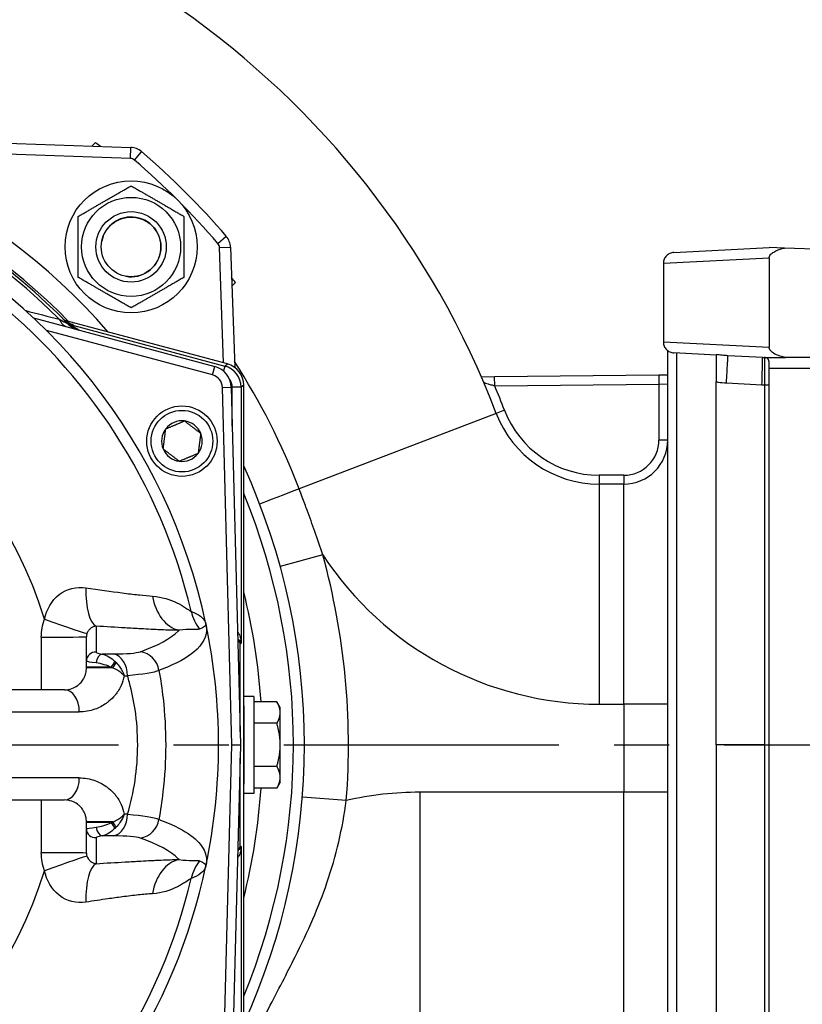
# Model space of a CAD drawing. Header units: millimetres. Extents: x 0 to 5940, y 0 to 4200.
# Tile 23 of 54: x 2385 to 2562, y 1347 to 1570. Entities that reach past the tile are written whole.
import ezdxf

# ---------------------------------------------------------------- set-up
doc = ezdxf.new("R2010")
doc.units = ezdxf.units.MM
doc.header["$LTSCALE"] = 50
doc.linetypes.add('MITTE', pattern=[2, 1.25, -0.25, 0.25, -0.25])
doc.linetypes.add('PHANTOM', pattern=[2.5, 1.25, -0.25, 0.25, -0.25, 0.25, -0.25])
for name, color, linetype in [('01-LINIE-025', 1, 'CONTINUOUS'), ('02-LINIE-035', 2, 'CONTINUOUS'), ('05-ACHSE', 1, 'MITTE')]:
    doc.layers.add(name, color=color, linetype=linetype)

msp = doc.modelspace()

# ---------------------------------------------------------------- linework, layer by layer
at = {"layer": '01-LINIE-025', "linetype": 'PHANTOM'}
msp.add_circle((2357.84, 1405.44), 345, dxfattribs=at)
at = {"layer": '02-LINIE-035'}
for p, q in [((2364.14, 1542.75), (2409.9, 1541.16)), ((2401.86, 1542.28), (2401.04, 1541.46)), ((2409.81, 1538.66), (2409.9, 1541.16)), ((2409.81, 1538.66), (2364.05, 1540.25)), ((2410.73, 1538.3), (2412.36, 1540.19)), ((2429.69, 1519.34), (2431.59, 1520.97)), ((2430.05, 1518.41), (2432.55, 1518.5)), ((2430.97, 1492.2), (2430.05, 1518.41)), ((2432.55, 1518.5), (2433.5, 1491.17)), ((2533.21, 1517.3), (2554.84, 1518.44)), ((2558.36, 1518.31), (2554.84, 1518.44)), ((2647.84, 1515.19), (2558.36, 1518.31)), ((2554.84, 1515.99), (2530.84, 1514.81)), ((2530.84, 1514.81), (2530.84, 1496.99)), ((2530.84, 1514.81), (2530.84, 1514.81)), ((2554.84, 1515.99), (2554.84, 1495.81)), ((2432.86, 1509.64), (2433.68, 1510.46)), ((2387.83, 1502.44), (2429, 1491.4)), ((2394.83, 1501.89), (2394.83, 1501.89)), ((2394.84, 1501.88), (2394.84, 1501.88)), ((2431.83, 1491.97), (2394.9, 1501.87)), ((2431.83, 1491.97), (2394.9, 1501.87)), ((2395.28, 1501.43), (2395.28, 1501.43)), ((2428.48, 1489.47), (2390.79, 1499.57)), ((2396.98, 1500.69), (2396.92, 1500.45)), ((2396.98, 1500.69), (2431.23, 1491.51)), ((2530.84, 1496.99), (2554.84, 1495.81)), ((2530.84, 1496.99), (2530.84, 1496.99)), ((2531.84, 1315.88), (2531.84, 1494.99)), ((2542.84, 1493.99), (2533.21, 1494.49)), ((2533.84, 1494.46), (2533.84, 1316.41)), ((2542.84, 1494.14), (2542.84, 1487.93)), ((2431.23, 1491.51), (2431.83, 1491.97)), ((2431.83, 1491.97), (2431.83, 1491.97)), ((2553.39, 1493.44), (2545.5, 1493.85)), ((2553.39, 1493.44), (2558.57, 1493.44)), ((2553.84, 1493.44), (2553.84, 1487.23)), ((2554.84, 1490.94), (2554.84, 1492.39)), ((2647.84, 1493.44), (2558.57, 1493.44)), ((2428.48, 1489.47), (2429, 1491.4)), ((2431.23, 1491.51), (2430.93, 1490.39)), ((2433.54, 1490.15), (2433.54, 1490.14)), ((2578.84, 1490.94), (2554.84, 1490.94)), ((2554.84, 1319.94), (2554.84, 1490.94)), ((2492.52, 1489.02), (2489.53, 1488.99)), ((2529.82, 1489.42), (2492.52, 1489.02)), ((2492.54, 1487.02), (2492.52, 1489.02)), ((2492.54, 1487.02), (2529.84, 1487.42)), ((2531.84, 1489.45), (2529.82, 1489.42)), ((2529.82, 1489.42), (2529.84, 1487.42)), ((2529.84, 1487.42), (2531.84, 1487.47)), ((2529.84, 1487.42), (2529.84, 1474.69)), ((2542.84, 1405.44), (2542.84, 1487.93)), ((2545.18, 1487.65), (2553.23, 1487.23)), ((2430.71, 1486.65), (2432.7, 1486.71)), ((2432.83, 1405.44), (2430.71, 1486.65)), ((2432.7, 1486.71), (2434.83, 1405.44)), ((2432.94, 1477.84), (2432.94, 1486.68)), ((2434.94, 1486.68), (2432.94, 1486.68)), ((2435.54, 1487.14), (2434.94, 1486.68)), ((2434.94, 1486.68), (2434.94, 1428.54)), ((2435.54, 1414.32), (2435.54, 1487.14)), ((2435.54, 1487.14), (2435.54, 1487.14)), ((2435.54, 1414.32), (2435.54, 1487.14)), ((2553.23, 1487.23), (2553.84, 1487.23)), ((2553.84, 1487.23), (2553.84, 1405.44)), ((2492.9, 1480.75), (2448.13, 1463.59)), ((2494.77, 1481.46), (2492.9, 1480.75)), ((2531.84, 1474.69), (2529.84, 1474.69)), ((2521.84, 1466.69), (2516.25, 1466.69)), ((2516.25, 1466.69), (2516.25, 1464.69)), ((2521.84, 1466.69), (2521.84, 1464.69)), ((2521.84, 1464.69), (2516.25, 1464.69)), ((2516.25, 1464.69), (2516.25, 1414.69)), ((2521.84, 1414.69), (2521.84, 1464.69)), ((2453.49, 1448.62), (2443.85, 1445.97)), ((2399.83, 1424.51), (2399.83, 1430)), ((2434.94, 1428.54), (2434.75, 1428.36)), ((2434.75, 1408.44), (2434.75, 1428.36)), ((2399.83, 1423.09), (2399.83, 1424.51)), ((2405.49, 1423.09), (2399.83, 1423.09)), ((2399.83, 1422.94), (2399.83, 1423.09)), ((2405.8, 1422.94), (2399.83, 1422.94)), ((2394.83, 1417.94), (2373.83, 1417.94)), ((2437.83, 1416.44), (2435.54, 1416.44)), ((2437.83, 1416.44), (2437.83, 1394.44)), ((2435.54, 1414.32), (2435.54, 1414.32)), ((2443.07, 1415.25), (2437.83, 1415.25)), ((2443.83, 1413.94), (2443.07, 1415.25)), ((2443.83, 1412.8), (2443.83, 1413.94)), ((2516.25, 1414.69), (2521.84, 1414.69)), ((2521.84, 1414.69), (2521.84, 1394.69)), ((2531.84, 1414.69), (2521.84, 1414.69)), ((2376.49, 1412.94), (2398.21, 1412.94)), ((2443.83, 1405.44), (2443.83, 1412.8)), ((2443.07, 1410.35), (2437.83, 1410.35)), ((2430.71, 1324.22), (2432.83, 1405.44)), ((2434.83, 1405.44), (2432.7, 1324.17)), ((2432.83, 1405.44), (2434.83, 1405.44)), ((2443.83, 1398.08), (2443.83, 1405.44)), ((2553.84, 1405.44), (2542.84, 1405.44)), ((2542.84, 1405.44), (2542.84, 1322.95)), ((2553.84, 1405.44), (2554.84, 1405.44)), ((2553.84, 1405.44), (2553.84, 1323.65)), ((2434.75, 1382.52), (2434.75, 1402.44)), ((2443.07, 1400.53), (2437.83, 1400.53)), ((2398.21, 1397.94), (2376.49, 1397.94)), ((2443.83, 1396.94), (2443.83, 1398.08)), ((2435.54, 1323.73), (2435.54, 1396.56)), ((2435.54, 1396.56), (2435.54, 1396.56)), ((2435.54, 1323.73), (2435.54, 1396.56)), ((2443.07, 1395.62), (2437.83, 1395.62)), ((2443.83, 1396.94), (2443.07, 1395.62)), ((2437.83, 1394.44), (2435.54, 1394.44)), ((2458.84, 1392.81), (2448.87, 1393.58)), ((2475.55, 1394.69), (2475.55, 1344.7)), ((2521.84, 1394.69), (2475.55, 1394.69)), ((2521.84, 1344.7), (2521.84, 1394.69)), ((2531.84, 1394.69), (2521.84, 1394.69)), ((2373.83, 1392.94), (2394.83, 1392.94)), ((2405.8, 1387.94), (2399.83, 1387.94)), ((2399.83, 1387.79), (2399.83, 1387.94)), ((2405.49, 1387.79), (2399.83, 1387.79)), ((2399.83, 1386.36), (2399.83, 1387.79)), ((2399.83, 1380.87), (2399.83, 1386.36)), ((2434.75, 1382.52), (2434.94, 1382.33)), ((2434.94, 1382.33), (2434.94, 1324.19))]:
    msp.add_line(p, q, dxfattribs=at)
for centre, radius in [((2409.97, 1518.57), 15), ((2409.97, 1518.57), 11.25), ((2409.97, 1518.57), 8), ((2409.97, 1518.57), 8), ((2409.97, 1518.57), 6.77), ((2421.51, 1474.44), 8), ((2421.51, 1474.44), 7)]:
    msp.add_circle(centre, radius, dxfattribs=at)
for centre, radius, start, end in [((2307.18, 1409.6), 198.88, 20.9631, 157.1657), ((2296.83, 1405.44), 143, 40.9811, 139.0189), ((2296.83, 1405.44), 138, 44.1915, 135.8085), ((2296.83, 1405.44), 137.5, 44.0768, 135.9232), ((2296.83, 1405.44), 136.85, 44.9689, 135.0311), ((2296.83, 1405.44), 172.5, 52.0144, 52.4947), ((2409.76, 1537.16), 4, 49.3932, 88), ((2296.83, 1405.44), 177.5, 40.6068, 49.3932), ((2409.76, 1537.16), 1.5, 49.3932, 88), ((2296.83, 1405.44), 175, 40.6068, 49.3932), ((2296.83, 1405.44), 130.37, 13.4591, 166.5409), ((2296.83, 1405.44), 133, 11.9224, 64.7955), ((2409.97, 1518.57), 6.79, 260, 170), ((2428.55, 1518.36), 4, 2, 40.6068), ((2428.55, 1518.36), 1.5, 2, 40.6068), ((2296.83, 1405.44), 172.5, 37.5053, 37.9856), ((2296.83, 1405.44), 97.73, 17.0054, 162.9946), ((2399.21, 1504.56), 5, 224.0768, 255), ((2295.54, 1400.61), 142.5, 44.6113, 44.754), ((2430.54, 1487.14), 5, 0, 75), ((2427.71, 1486.57), 5, 1.5, 75), ((2427.71, 1486.57), 3, 1.5, 75), ((2307.18, 1409.6), 200.88, 20.9631, 22.6698), ((2516.25, 1489.69), 25, 200.9631, 270), ((2516.25, 1489.69), 23, 200.9631, 270), ((2421.51, 1474.44), 4.62, 82.6173, 142.6173), ((2421.51, 1474.44), 4.62, 22.6173, 82.6173), ((2421.51, 1474.44), 4.62, 142.6173, 202.6173), ((2421.51, 1474.44), 4.62, 322.6173, 22.6173), ((2521.84, 1474.69), 8, 270, 0), ((2521.84, 1474.69), 10, 270, 0), ((2421.51, 1474.44), 4.62, 202.6173, 262.6173), ((2421.51, 1474.44), 4.62, 262.6173, 322.6173), ((2296.83, 1405.44), 152.5, 335.4423, 24.5577), ((2296.83, 1405.44), 150, 337.6235, 22.3765), ((2296.83, 1405.44), 162.5, 355.5423, 15.4118), ((2516.25, 1489.69), 75, 213.2018, 270), ((2296.85, 1405.44), 117.98, 16.9003, 16.9004), ((2296.81, 1405.43), 120.02, 16.48708678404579, 16.48714159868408), ((2296.83, 1405.44), 143, 3.9356, 14.0776), ((2296.69, 1405.41), 121.14, 12.51859402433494, 12.51862862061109), ((2296.83, 1405.44), 133, 348.0776, 11.9224), ((2296.83, 1405.44), 120, 10.6703, 10.6708), ((2292.8, 1404.69), 122.1, 10.4799391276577, 10.47994595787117), ((2296.83, 1405.44), 118, 7.9175, 7.9188), ((2296.83, 1405.44), 120, 7.9969, 7.9973), ((2296.83, 1405.44), 143, 345.9224, 356.0644), ((2475.55, 1319.69), 75, 90, 102.8719), ((2296.83, 1405.44), 118, 352.0812, 352.0826), ((2296.83, 1405.44), 120, 352.0027, 352.0031), ((2296.83, 1405.44), 124, 348.7791, 348.7795), ((2296.83, 1405.44), 124.09, 348.7629, 348.7633), ((2296.83, 1405.44), 133, 305.2045, 348.0776), ((2296.76, 1405.45), 121.08, 347.4813687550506, 347.4814050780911), ((2296.83, 1405.44), 97.73, 197.0054, 342.9946), ((2296.83, 1405.44), 130.37, 193.4591, 346.5409), ((2296.8, 1405.45), 118.03, 343.1017970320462, 343.1018459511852), ((2297.02, 1405.38), 119.8, 343.5139176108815, 343.5139478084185)]:
    msp.add_arc(centre, radius, start, end, dxfattribs=at)
for centre, major_axis, ratio, start_param, end_param in [((2396.73, 1505.23), (-1.29, -4.83), 0.661971, 5.565341, 6.283185), ((2398.03, 1505.77), (-3.55, -3.52), 0.998651, 0, 0.528479), ((2397.72, 1504.57), (3.83, -2.26), 0.876967, 4.419113, 5.019146), ((2397.37, 1502.14), (-1.44, -1.39), 0.685613, 0.26301, 0.721846), ((2430.54, 1487.14), (-3.04, 3.97), 0.999456, 4.058153, 5.366625), ((2545.18, 1487.86), (0.31, 5.99), 0.001828, 4.67753, 6.283185), ((2553.23, 1487.44), (-0.16, -6), 0.000914, 1.535914, 3.141569), ((2429.94, 1486.68), (3.97, 3.04), 0.999891, 5.62895, 6.937421), ((2429.94, 1486.68), (2.38, 1.83), 0.999456, 5.62895, 6.282576), ((2553.84, 1487.26), (1, 0), 0.034899, 4.712389, 6.283185), ((2448.51, 1463.74), (-9.33, -3.59), 0.000045, 4.753458, 6.283083), ((2403.05, 1442.31), (-0.65, -9.98), 0.329595, 4.850715, 6.172243), ((2422.18, 1441.33), (-0.12, -10), 0.748421, 4.933077, 6.124919), ((2390.54, 1434.1), (9.42, -3.37), 0.015644, 4.691397, 6.247549), ((2433.21, 1438.08), (3.69, 9.3), 0.979433, 2.173457, 2.62901), ((2753.02, 1405.44), (0, 3635.31), 0.099977, 1.564058, 1.567358), ((2389.83, 1430), (10, 0), 0.006687, 4.687077, 6.283185), ((2433.75, 1428.36), (-0.708, -0.708), 0.999315, 2.356537, 3.454734), ((2401.83, 1424.51), (-2, 0), 0.994463, 4.609562, 6.283185), ((2403.16, 1424.11), (0.35, 1.97), 0.552034, 0.125692, 1.659702), ((2295.85, 1427.69), (147.76, -0.77), 0.01024, 5.52742, 5.553436), ((2405.42, 1421.16), (-0.04, 5), 0.748861, 4.706775, 6.124799), ((2411.46, 1421.68), (1.69, -4.7), 0.974274, 1.371163, 2.659292), ((2405.22, 1423.09), (1.21, 1.59), 0.104378, 4.791572, 5.734225), ((2404.01, 1421.38), (5.36, -2.14), 0.373031, 1.381084, 1.441958), ((2405.41, 1422.94), (1.26, 1.56), 0.151736, 4.8343, 5.699416), ((2404.13, 1421.53), (3.89, -4.25), 0.62067, 1.615698, 1.676513), ((2296.84, 1423.19), (-149.99, 1.04), 0.012561, 2.409492, 2.417229), ((2394.83, 1412.94), (0, 5), 0.675862, 4.712389, 6.283185), ((2394.83, 1397.94), (0, -5), 0.675862, 0, 1.570796), ((2753.02, 1405.44), (0, 3635.31), 0.099977, 1.574235, 1.577535), ((2405.42, 1389.71), (-0.04, -5), 0.748861, 0.158387, 1.57641), ((2296.84, 1387.69), (149.99, 1.04), 0.012561, 0.724364, 0.732101), ((2403.16, 1386.77), (0.35, -1.97), 0.552034, 4.623483, 6.157494), ((2404.01, 1389.5), (5.36, 2.14), 0.373031, 4.841227, 4.902101), ((2405.22, 1387.79), (1.21, -1.59), 0.104378, 0.54896, 1.491613), ((2405.41, 1387.94), (1.26, -1.56), 0.151736, 0.58377, 1.448885), ((2404.13, 1389.35), (-3.89, -4.25), 0.62067, 1.465079, 1.525895), ((2411.46, 1389.19), (-1.69, -4.7), 0.974274, 0.4823, 1.77043), ((2401.83, 1386.36), (-2, 0), 0.994463, 0, 1.673623), ((2295.85, 1383.19), (-147.76, -0.77), 0.01024, 3.871342, 3.897358), ((2433.75, 1382.52), (0.708, -0.708), 0.999315, 5.970044, 7.068241), ((2389.83, 1380.87), (10, 0), 0.006687, 0, 1.596108), ((2390.54, 1376.78), (9.42, 3.37), 0.015644, 0.035637, 1.591788), ((2403.05, 1368.56), (-0.65, 9.98), 0.329595, 0.110942, 1.43247), ((2422.18, 1369.55), (-0.12, 10), 0.748421, 0.158266, 1.350108), ((2433.21, 1372.8), (3.69, -9.3), 0.979433, 3.654175, 4.109728)]:
    msp.add_ellipse(centre, major_axis=major_axis, ratio=ratio, start_param=start_param, end_param=end_param, dxfattribs=at)
for points, weights in [([(2397.97, 1525.5), (2403.97, 1528.97), (2409.97, 1532.43)], [1, 1.15470053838, 1]), ([(2409.97, 1532.43), (2415.97, 1528.97), (2421.97, 1525.5)], [1, 1.15470053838, 1]), ([(2397.97, 1511.65), (2397.97, 1518.57), (2397.97, 1525.5)], [1, 1.15470053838, 1]), ([(2421.97, 1525.5), (2421.97, 1518.57), (2421.97, 1511.65)], [1, 1.15470053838, 1]), ([(2409.97, 1504.72), (2403.97, 1508.18), (2397.97, 1511.65)], [1, 1.15470053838, 1]), ([(2421.97, 1511.65), (2415.97, 1508.18), (2409.97, 1504.72)], [1, 1.15470053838, 1]), ([(2417.84, 1477.24), (2419.97, 1478.13), (2422.11, 1479.02)], [1.21650635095, 1.40470053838, 1.21650635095]), ([(2422.11, 1479.02), (2423.94, 1477.62), (2425.78, 1476.21)], [1.21650635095, 1.40470053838, 1.21650635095]), ([(2417.25, 1472.66), (2417.55, 1474.95), (2417.84, 1477.24)], [1.21650635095, 1.40470053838, 1.21650635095]), ([(2425.78, 1476.21), (2425.48, 1473.92), (2425.18, 1471.63)], [1.21650635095, 1.40470053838, 1.21650635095]), ([(2420.92, 1469.86), (2419.08, 1471.26), (2417.25, 1472.66)], [1.21650635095, 1.40470053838, 1.21650635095]), ([(2425.18, 1471.63), (2423.05, 1470.75), (2420.92, 1469.86)], [1.21650635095, 1.40470053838, 1.21650635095]), ([(2443.83, 1412.8), (2443.83, 1413.94), (2443.07, 1415.25)], [1.71319739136, 1.71319739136, 1.59019535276]), ([(2443.07, 1410.35), (2443.83, 1411.66), (2443.83, 1412.8)], [1.59019535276, 1.71319739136, 1.71319739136]), ([(2443.83, 1405.44), (2443.83, 1407.72), (2443.07, 1410.35)], [1.71319739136, 1.71319739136, 1.59019535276]), ([(2443.07, 1400.53), (2443.83, 1403.16), (2443.83, 1405.44)], [1.59019535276, 1.71319739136, 1.71319739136]), ([(2443.83, 1398.08), (2443.83, 1399.22), (2443.07, 1400.53)], [1.71319739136, 1.71319739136, 1.59019535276]), ([(2443.07, 1395.62), (2443.83, 1396.94), (2443.83, 1398.08)], [1.59019535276, 1.71319739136, 1.71319739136])]:
    msp.add_rational_spline(points, weights, degree=2, dxfattribs=at)
for points, knots in [([(2533.21, 1517.3), (2533.21, 1517.3), (2533.21, 1517.3), (2532.9, 1517.29), (2532.6, 1517.21), (2532.03, 1516.96), (2531.78, 1516.78), (2531.33, 1516.33), (2531.15, 1516.06), (2530.91, 1515.46), (2530.84, 1515.13), (2530.84, 1514.81)], [-0.0007903, -0.0007903, -0.0007903, -0.0007903, 0, 0, 0.092391, 0.092391, 0.1847718, 0.1847718, 0.2824219, 0.2824219, 0.3800451, 0.3800451, 0.3800451, 0.3800451]), ([(2554.84, 1515.99), (2554.84, 1516.12), (2554.87, 1516.25), (2554.98, 1516.54), (2555.08, 1516.69), (2555.39, 1517.05), (2555.64, 1517.24), (2556.51, 1517.78), (2557.27, 1518.03), (2557.99, 1518.23), (2558.17, 1518.27), (2558.36, 1518.31)], [0, 0, 0, 0, 0.0402779, 0.0402779, 0.0924235, 0.0924235, 0.1818793, 0.1818793, 0.4005536, 0.4005536, 0.4731647, 0.4731647, 0.4731647, 0.4731647]), ([(2393.65, 1502.15), (2394.03, 1501.95), (2394.39, 1501.75), (2394.72, 1501.57), (2394.97, 1501.44), (2395.2, 1501.31), (2395.37, 1501.22), (2395.46, 1501.17), (2395.53, 1501.13), (2395.57, 1501.11), (2395.6, 1501.09), (2395.61, 1501.09), (2395.61, 1501.09)], [0, 0, 0, 0, 0.411436, 0.411436, 0.411436, 0.727726, 0.727726, 0.727726, 0.893476, 0.893476, 0.893476, 1, 1, 1, 1]), ([(2394.48, 1502.25), (2394.65, 1502.07), (2394.84, 1501.9), (2395.22, 1501.62), (2395.41, 1501.5), (2395.69, 1501.35), (2395.78, 1501.3), (2395.9, 1501.25), (2395.94, 1501.23), (2396.01, 1501.2), (2396.05, 1501.18), (2396.1, 1501.16), (2396.11, 1501.16), (2396.12, 1501.16), (2396.12, 1501.16), (2396.12, 1501.16)], [0, 0, 0, 0, 0.075897, 0.075897, 0.1434158, 0.1434158, 0.1807365, 0.1807365, 0.1984724, 0.1984724, 0.2258969, 0.2258969, 0.2544019, 0.2544019, 0.2623853, 0.2623853, 0.2623853, 0.2623853]), ([(2394.71, 1502.01), (2394.71, 1502.01), (2394.72, 1502), (2394.72, 1502), (2394.89, 1501.83), (2395.06, 1501.68), (2395.24, 1501.53), (2395.42, 1501.38), (2395.6, 1501.24), (2395.79, 1501.11), (2396.15, 1500.86), (2396.53, 1500.64), (2396.92, 1500.45)], [0, 0, 0, 0, 0.005022, 0.005022, 0.005022, 0.262946, 0.262946, 0.262946, 0.518867, 0.518867, 0.518867, 1, 1, 1, 1]), ([(2530.84, 1496.99), (2530.84, 1496.67), (2530.91, 1496.34), (2531.15, 1495.74), (2531.33, 1495.47), (2531.78, 1495.02), (2532.03, 1494.84), (2532.59, 1494.59), (2532.9, 1494.51), (2533.21, 1494.5), (2533.21, 1494.5), (2533.21, 1494.49)], [0, 0, 0, 0, 0.0976214, 0.0976214, 0.1952697, 0.1952697, 0.2876362, 0.2876362, 0.380013, 0.380013, 0.3808281, 0.3808281, 0.3808281, 0.3808281]), ([(2545.5, 1493.85), (2545.05, 1493.87), (2544.62, 1493.91), (2543.73, 1494), (2543.27, 1494.06), (2542.84, 1494.14)], [0, 0, 0, 0, 0.1947446, 0.1947446, 0.4143714, 0.4143714, 0.4143714, 0.4143714]), ([(2558.57, 1493.44), (2557.74, 1493.61), (2556.89, 1493.87), (2555.73, 1494.47), (2555.4, 1494.73), (2555.08, 1495.12), (2554.99, 1495.25), (2554.87, 1495.53), (2554.84, 1495.67), (2554.84, 1495.81)], [0.1555511, 0.1555511, 0.1555511, 0.1555511, 0.3553504, 0.3553504, 0.4863335, 0.4863335, 0.5475898, 0.5475898, 0.601965, 0.601965, 0.601965, 0.601965]), ([(2554.64, 1493.04), (2554.61, 1493.08), (2554.58, 1493.11), (2554.36, 1493.33), (2554.08, 1493.44), (2553.84, 1493.44)], [0.6595371, 0.6595371, 0.6595371, 0.6595371, 0.6817628, 0.6817628, 0.8152474, 0.8152474, 0.8152474, 0.8152474]), ([(2554.84, 1492.39), (2554.84, 1492.42), (2554.84, 1492.44), (2554.83, 1492.63), (2554.79, 1492.78), (2554.7, 1492.96), (2554.67, 1493), (2554.64, 1493.04)], [0.42444905, 0.42444905, 0.42444905, 0.42444905, 0.43048845, 0.43048845, 0.47239103, 0.47239103, 0.48821448, 0.48821448, 0.48821448, 0.48821448]), ([(2490.06, 1487.76), (2490.06, 1487.76), (2490.08, 1487.75), (2490.13, 1487.74), (2490.27, 1487.7), (2490.6, 1487.6), (2491.03, 1487.47), (2491.3, 1487.39), (2491.61, 1487.29), (2491.93, 1487.2), (2492.13, 1487.14), (2492.34, 1487.08), (2492.54, 1487.02)], [-3.2472785, -3.2472785, -3.2472785, -3.2472785, -3.1524164, -3.1524164, -3.1524164, -2.8772189, -2.8772189, -2.8772189, -2.7052205, -2.7052205, -2.7052205, -2.5977214, -2.5977214, -2.5977214, -2.5977214]), ([(2542.84, 1487.93), (2542.97, 1487.9), (2543.1, 1487.88), (2543.88, 1487.75), (2544.54, 1487.68), (2545.18, 1487.65)], [-0.2343441, -0.2343441, -0.2343441, -0.2343441, -0.1947446, -0.1947446, 0, 0, 0, 0]), ([(2453.49, 1448.62), (2452.91, 1450.39), (2452.31, 1452.16), (2451.12, 1455.53), (2450.55, 1457.13), (2449.59, 1459.73), (2449.22, 1460.73), (2448.61, 1462.35), (2448.37, 1462.97), (2448.13, 1463.59)], [0, 0, 0, 0, 0.565062, 0.565062, 1.074413, 1.074413, 1.392758, 1.392758, 1.591723, 1.591723, 1.591723, 1.591723]), ([(2390.29, 1434.02), (2390.8, 1436.2), (2391.9, 1438.23), (2393.64, 1439.59), (2395.38, 1440.95), (2397.6, 1441.47), (2399.7, 1441.15)], [0, 0, 0, 0, 0.5, 0.5, 0.5, 1, 1, 1, 1]), ([(2399.7, 1441.15), (2402.61, 1440.7), (2405.36, 1440.31), (2407.95, 1439.97), (2408.59, 1439.88), (2409.22, 1439.81), (2409.83, 1439.73), (2410.43, 1439.66), (2411.03, 1439.59), (2411.6, 1439.52), (2411.69, 1439.52), (2411.78, 1439.51), (2411.87, 1439.5), (2412.92, 1439.39), (2413.92, 1439.3), (2414.85, 1439.23)], [0, 0, 0, 0, 0.504061, 0.504061, 0.504061, 0.628889, 0.628889, 0.628889, 0.753092, 0.753092, 0.753092, 0.772384, 0.772384, 0.772384, 1, 1, 1, 1]), ([(2414.85, 1439.23), (2417, 1439.08), (2418.83, 1438.47), (2420.33, 1437.74), (2421.09, 1437.37), (2421.76, 1436.96), (2422.32, 1436.6), (2422.64, 1436.39), (2422.92, 1436.2), (2423.16, 1436.05), (2423.34, 1435.94), (2423.49, 1435.85), (2423.62, 1435.78)], [0, 0, 0, 0, 0.5, 0.5, 0.5, 0.751514, 0.751514, 0.751514, 0.895882, 0.895882, 0.895882, 1, 1, 1, 1]), ([(2423.62, 1435.78), (2424.48, 1435.45), (2425.18, 1435.07), (2425.71, 1434.66), (2426.22, 1434.27), (2426.59, 1433.85), (2426.79, 1433.41), (2426.87, 1433.24), (2426.93, 1433.08), (2426.96, 1432.91)], [0, 0, 0, 0, 0.4325445, 0.4325445, 0.4325445, 0.8463181, 0.8463181, 0.8463181, 1, 1, 1, 1]), ([(2402.04, 1432.42), (2401.82, 1432.39), (2401.6, 1432.34), (2401.38, 1432.24), (2401.19, 1432.16), (2400.99, 1432.05), (2400.78, 1431.89), (2400.78, 1431.88), (2400.78, 1431.88), (2400.77, 1431.88), (2400.6, 1431.74), (2400.44, 1431.58), (2400.28, 1431.37), (2400.28, 1431.36), (2400.28, 1431.36), (2400.27, 1431.35), (2400.15, 1431.18), (2400.03, 1430.96), (2399.95, 1430.73)], [0, 0, 0, 0, 0.315553, 0.315553, 0.315553, 0.583864, 0.583864, 0.583864, 0.589444, 0.589444, 0.589444, 0.809999, 0.809999, 0.809999, 0.814148, 0.814148, 0.814148, 1, 1, 1, 1]), ([(2414.61, 1431.68), (2414.58, 1431.68), (2414.54, 1431.69), (2414.51, 1431.69), (2413.75, 1431.72), (2412.98, 1431.76), (2412.19, 1431.81), (2411.03, 1431.87), (2409.83, 1431.94), (2408.6, 1432.01), (2406.5, 1432.13), (2404.3, 1432.27), (2402.04, 1432.42)], [0, 0, 0, 0, 0.009223, 0.009223, 0.009223, 0.207241, 0.207241, 0.207241, 0.5, 0.5, 0.5, 1, 1, 1, 1]), ([(2402.04, 1432.42), (2402.04, 1431.8), (2402.04, 1431.17), (2402.04, 1429.2), (2402.04, 1427.84), (2402.04, 1426.49)], [0, 0, 0, 0, 0.315066, 0.315066, 1, 1, 1, 1]), ([(2412.09, 1426.62), (2416.07, 1428.03), (2418.92, 1429.57), (2420.69, 1431.28), (2420.76, 1431.35), (2420.82, 1431.41), (2420.88, 1431.47)], [0, 0, 0, 0, 0.965203, 0.965203, 0.965203, 1, 1, 1, 1]), ([(2420.88, 1431.47), (2419.59, 1431.49), (2418.22, 1431.52), (2416.75, 1431.58), (2416.27, 1431.6), (2415.78, 1431.63), (2415.28, 1431.65), (2415.06, 1431.66), (2414.83, 1431.67), (2414.61, 1431.68)], [0, 0, 0, 0, 0.677989, 0.677989, 0.677989, 0.90028, 0.90028, 0.90028, 1, 1, 1, 1]), ([(2426.96, 1432.91), (2427.4, 1430.85), (2426.71, 1428.94), (2424.94, 1427.19), (2423.46, 1425.72), (2421.21, 1424.38), (2418.21, 1423.12), (2417.6, 1422.87), (2416.96, 1422.62), (2416.29, 1422.37)], [0, 0, 0, 0, 0.497038, 0.497038, 0.497038, 0.91486, 0.91486, 0.91486, 1, 1, 1, 1]), ([(2425.54, 1431.75), (2425.35, 1431.67), (2425.1, 1431.65), (2424.79, 1431.65), (2424.5, 1431.66), (2424.14, 1431.67), (2423.74, 1431.68), (2422.97, 1431.69), (2422.02, 1431.67), (2420.88, 1431.47)], [0, 0, 0, 0, 0.265918, 0.265918, 0.265918, 0.519268, 0.519268, 0.519268, 1, 1, 1, 1]), ([(2434.16, 1431.04), (2434.18, 1431.02), (2434.21, 1430.99), (2434.23, 1430.97), (2434.41, 1430.73), (2434.55, 1430.46), (2434.65, 1430.19), (2434.8, 1429.78), (2434.88, 1429.36), (2434.92, 1428.93), (2434.93, 1428.8), (2434.93, 1428.68), (2434.94, 1428.55), (2434.94, 1428.55), (2434.94, 1428.54), (2434.94, 1428.54)], [0.2348842, 0.2348842, 0.2348842, 0.2348842, 0.2622921, 0.2622921, 0.2622921, 0.5151642, 0.5151642, 0.5151642, 0.8876758, 0.8876758, 0.8876758, 0.9972383, 0.9972383, 0.9972383, 1, 1, 1, 1]), ([(2434.94, 1428.54), (2434.94, 1428.54), (2434.94, 1428.54), (2434.94, 1428.54), (2434.93, 1428.58), (2434.92, 1428.62), (2434.92, 1428.66), (2434.88, 1428.8), (2434.82, 1428.93), (2434.71, 1429.06), (2434.69, 1429.08), (2434.67, 1429.1), (2434.64, 1429.13), (2434.58, 1429.19), (2434.5, 1429.25), (2434.41, 1429.3), (2434.38, 1429.32), (2434.34, 1429.33), (2434.3, 1429.35), (2434.27, 1429.36), (2434.24, 1429.38), (2434.21, 1429.39)], [0, 0, 0, 0, 0.00313, 0.00313, 0.00313, 0.1136389, 0.1136389, 0.1136389, 0.4899895, 0.4899895, 0.4899895, 0.5628703, 0.5628703, 0.5628703, 0.7453376, 0.7453376, 0.7453376, 0.810414, 0.810414, 0.810414, 0.8601227, 0.8601227, 0.8601227, 0.8601227]), ([(2402.04, 1426.49), (2402.04, 1426.46), (2402.1, 1426.41), (2402.21, 1426.37), (2402.32, 1426.32), (2402.49, 1426.27), (2402.71, 1426.22), (2402.9, 1426.18), (2403.12, 1426.13), (2403.37, 1426.09)], [0, 0, 0, 0, 0.346227, 0.346227, 0.346227, 0.692595, 0.692595, 0.692595, 1, 1, 1, 1]), ([(2403.37, 1426.09), (2403.89, 1425.99), (2404.42, 1425.77), (2404.95, 1425.46), (2405.44, 1425.16), (2405.91, 1424.8), (2406.34, 1424.38)], [0, 0, 0, 0, 0.517979, 0.517979, 0.517979, 1, 1, 1, 1]), ([(2394.83, 1417.94), (2395.42, 1417.94), (2395.99, 1418.04), (2396.54, 1418.24), (2396.98, 1418.4), (2397.4, 1418.62), (2397.81, 1418.92), (2397.9, 1418.99), (2397.99, 1419.06), (2398.09, 1419.14), (2398.32, 1419.34), (2398.54, 1419.57), (2398.76, 1419.84), (2398.87, 1419.98), (2398.98, 1420.14), (2399.08, 1420.31), (2399.16, 1420.43), (2399.24, 1420.56), (2399.31, 1420.71), (2399.41, 1420.92), (2399.51, 1421.15), (2399.59, 1421.41), (2399.63, 1421.52), (2399.66, 1421.64), (2399.69, 1421.76), (2399.78, 1422.12), (2399.83, 1422.52), (2399.83, 1422.94)], [0, 0, 0, 0, 0.279238, 0.279238, 0.279238, 0.5, 0.5, 0.5, 0.552002, 0.552002, 0.552002, 0.681286, 0.681286, 0.681286, 0.75, 0.75, 0.75, 0.800923, 0.800923, 0.800923, 0.875, 0.875, 0.875, 0.906681, 0.906681, 0.906681, 1, 1, 1, 1]), ([(2402.05, 1424.13), (2402.59, 1424.07), (2403.19, 1423.94), (2403.8, 1423.74), (2404.37, 1423.57), (2404.94, 1423.34), (2405.49, 1423.09)], [0, 0, 0, 0, 0.517352, 0.517352, 0.517352, 1, 1, 1, 1]), ([(2405.8, 1422.94), (2406.2, 1422.79), (2406.58, 1422.61), (2406.93, 1422.4), (2407.25, 1422.21), (2407.55, 1421.99), (2407.82, 1421.75), (2407.93, 1421.65), (2408.04, 1421.55), (2408.14, 1421.45), (2408.18, 1421.4), (2408.23, 1421.35), (2408.27, 1421.3), (2408.29, 1421.27), (2408.31, 1421.25), (2408.33, 1421.22), (2408.34, 1421.21), (2408.35, 1421.2), (2408.36, 1421.19), (2408.37, 1421.18), (2408.37, 1421.18), (2408.38, 1421.17), (2408.38, 1421.17), (2408.38, 1421.17), (2408.38, 1421.16), (2408.39, 1421.16), (2408.39, 1421.16), (2408.39, 1421.16)], [0, 0, 0, 0, 0.372379, 0.372379, 0.372379, 0.720983, 0.720983, 0.720983, 0.867591, 0.867591, 0.867591, 0.935969, 0.935969, 0.935969, 0.968822, 0.968822, 0.968822, 0.98477, 0.98477, 0.98477, 0.992543, 0.992543, 0.992543, 0.995838, 0.995838, 0.995838, 1, 1, 1, 1]), ([(2406.59, 1424.13), (2406.9, 1423.81), (2407.19, 1423.46), (2407.44, 1423.09), (2407.85, 1422.49), (2408.18, 1421.82), (2408.39, 1421.16)], [0, 0, 0, 0, 0.3773337, 0.3773337, 0.3773337, 0.9999323, 0.9999323, 0.9999323, 0.9999323]), ([(2408.39, 1421.16), (2408.35, 1420.96), (2408.31, 1420.77), (2408.27, 1420.58), (2408.07, 1419.82), (2407.8, 1419.12), (2407.47, 1418.48), (2407.28, 1418.1), (2407.06, 1417.75), (2406.83, 1417.41), (2406.67, 1417.18), (2406.5, 1416.95), (2406.33, 1416.74), (2405.9, 1416.21), (2405.43, 1415.75), (2404.95, 1415.35), (2404.75, 1415.18), (2404.55, 1415.03), (2404.34, 1414.88), (2403.53, 1414.3), (2402.65, 1413.86), (2401.74, 1413.54), (2400.61, 1413.14), (2399.43, 1412.94), (2398.21, 1412.94)], [0, 0, 0, 0, 0.03379, 0.03379, 0.03379, 0.169557, 0.169557, 0.169557, 0.25, 0.25, 0.25, 0.306466, 0.306466, 0.306466, 0.444259, 0.444259, 0.444259, 0.5, 0.5, 0.5, 0.721826, 0.721826, 0.721826, 1, 1, 1, 1]), ([(2409.16, 1389.71), (2409.89, 1392.16), (2410.47, 1394.71), (2410.86, 1397.34), (2411.26, 1399.99), (2411.47, 1402.67), (2411.47, 1405.39), (2411.47, 1405.4), (2411.47, 1405.41), (2411.47, 1405.41), (2411.47, 1408.13), (2411.27, 1410.81), (2410.87, 1413.46), (2410.56, 1415.57), (2410.12, 1417.64), (2409.59, 1419.64), (2409.45, 1420.15), (2409.31, 1420.66), (2409.16, 1421.16)], [0, 0, 0, 0, 0.248921, 0.248921, 0.248921, 0.499524, 0.499524, 0.499524, 0.5, 0.5, 0.5, 0.749959, 0.749959, 0.749959, 0.949127, 0.949127, 0.949127, 1, 1, 1, 1]), ([(2416.29, 1422.37), (2416.67, 1420.28), (2416.98, 1418.16), (2417.23, 1416.03), (2417.62, 1412.51), (2417.82, 1408.99), (2417.82, 1405.43), (2417.82, 1405.41), (2417.82, 1405.4), (2417.82, 1405.38), (2417.82, 1401.81), (2417.62, 1398.29), (2417.21, 1394.76), (2416.97, 1392.65), (2416.66, 1390.56), (2416.29, 1388.51)], [0.0000003, 0.0000003, 0.0000003, 0.0000003, 0.1888474, 0.1888474, 0.1888474, 0.5, 0.5, 0.5, 0.5014572, 0.5014572, 0.5014572, 0.8137395, 0.8137395, 0.8137395, 0.9999996, 0.9999996, 0.9999996, 0.9999996]), ([(2435.54, 1396.56), (2435.54, 1399.52), (2435.54, 1402.48), (2435.54, 1405.44), (2435.54, 1405.61), (2435.54, 1405.77), (2435.54, 1405.94), (2435.54, 1408.74), (2435.54, 1411.53), (2435.54, 1414.32)], [0, 0, 0, 0, 0.499999, 0.499999, 0.499999, 0.528467, 0.528467, 0.528467, 1, 1, 1, 1]), ([(2398.21, 1397.94), (2399.43, 1397.94), (2400.61, 1397.74), (2401.74, 1397.34), (2402.65, 1397.02), (2403.53, 1396.57), (2404.34, 1395.99), (2404.55, 1395.85), (2404.75, 1395.69), (2404.95, 1395.53), (2405.43, 1395.13), (2405.9, 1394.66), (2406.33, 1394.14), (2406.5, 1393.92), (2406.67, 1393.7), (2406.83, 1393.46), (2407.06, 1393.13), (2407.28, 1392.77), (2407.47, 1392.39), (2407.8, 1391.75), (2408.07, 1391.05), (2408.27, 1390.29), (2408.31, 1390.11), (2408.35, 1389.91), (2408.39, 1389.72)], [0, 0, 0, 0, 0.278174, 0.278174, 0.278174, 0.5, 0.5, 0.5, 0.555741, 0.555741, 0.555741, 0.693534, 0.693534, 0.693534, 0.75, 0.75, 0.75, 0.830443, 0.830443, 0.830443, 0.96621, 0.96621, 0.96621, 1, 1, 1, 1]), ([(2399.83, 1387.94), (2399.83, 1388.35), (2399.78, 1388.76), (2399.69, 1389.12), (2399.66, 1389.24), (2399.63, 1389.35), (2399.59, 1389.46), (2399.51, 1389.72), (2399.41, 1389.95), (2399.31, 1390.17), (2399.24, 1390.31), (2399.16, 1390.44), (2399.08, 1390.57), (2398.98, 1390.74), (2398.87, 1390.89), (2398.76, 1391.04), (2398.54, 1391.31), (2398.32, 1391.54), (2398.09, 1391.73), (2397.99, 1391.81), (2397.9, 1391.89), (2397.81, 1391.96), (2397.4, 1392.26), (2396.98, 1392.48), (2396.54, 1392.64), (2395.99, 1392.84), (2395.42, 1392.94), (2394.83, 1392.94)], [0, 0, 0, 0, 0.093319, 0.093319, 0.093319, 0.125, 0.125, 0.125, 0.199077, 0.199077, 0.199077, 0.25, 0.25, 0.25, 0.318714, 0.318714, 0.318714, 0.447998, 0.447998, 0.447998, 0.5, 0.5, 0.5, 0.720762, 0.720762, 0.720762, 1, 1, 1, 1]), ([(2437.1, 1337.27), (2438.43, 1340.06), (2439.82, 1342.85), (2443.33, 1349.73), (2445.39, 1353.63), (2450.16, 1363.17), (2452.56, 1368.58), (2456.54, 1380.26), (2458, 1386.56), (2458.84, 1392.81)], [0, 0, 0, 0, 0.783749, 0.783749, 2.037747, 2.037747, 4.044144, 4.044144, 6.26999, 6.26999, 6.26999, 6.26999]), ([(2405.8, 1387.94), (2406.2, 1388.08), (2406.58, 1388.26), (2406.93, 1388.47), (2407.25, 1388.67), (2407.55, 1388.89), (2407.82, 1389.12), (2407.93, 1389.22), (2408.04, 1389.32), (2408.14, 1389.43), (2408.18, 1389.48), (2408.23, 1389.53), (2408.27, 1389.58), (2408.29, 1389.6), (2408.31, 1389.63), (2408.33, 1389.65), (2408.34, 1389.66), (2408.35, 1389.67), (2408.36, 1389.69), (2408.37, 1389.69), (2408.37, 1389.7), (2408.38, 1389.7), (2408.38, 1389.71), (2408.38, 1389.71), (2408.38, 1389.71), (2408.39, 1389.71), (2408.39, 1389.72), (2408.39, 1389.72)], [0, 0, 0, 0, 0.372379, 0.372379, 0.372379, 0.720983, 0.720983, 0.720983, 0.867591, 0.867591, 0.867591, 0.935969, 0.935969, 0.935969, 0.968822, 0.968822, 0.968822, 0.98477, 0.98477, 0.98477, 0.992543, 0.992543, 0.992543, 0.995838, 0.995838, 0.995838, 1, 1, 1, 1]), ([(2408.39, 1389.72), (2408.18, 1389.05), (2407.85, 1388.39), (2407.44, 1387.78), (2407.19, 1387.42), (2406.9, 1387.07), (2406.59, 1386.74)], [0.0000677, 0.0000677, 0.0000677, 0.0000677, 0.6226663, 0.6226663, 0.6226663, 1, 1, 1, 1]), ([(2402.05, 1386.75), (2402.59, 1386.81), (2403.19, 1386.94), (2403.8, 1387.13), (2404.37, 1387.31), (2404.94, 1387.53), (2405.49, 1387.79)], [0, 0, 0, 0, 0.517352, 0.517352, 0.517352, 1, 1, 1, 1]), ([(2416.29, 1388.51), (2419.01, 1387.51), (2421.23, 1386.44), (2422.94, 1385.3), (2424.51, 1384.24), (2425.64, 1383.12), (2426.32, 1381.93), (2426.63, 1381.4), (2426.84, 1380.85), (2426.97, 1380.29), (2427.13, 1379.54), (2427.13, 1378.76), (2426.96, 1377.96)], [0, 0, 0, 0, 0.3452543, 0.3452543, 0.3452543, 0.6639316, 0.6639316, 0.6639316, 0.8072898, 0.8072898, 0.8072898, 1, 1, 1, 1]), ([(2403.37, 1384.79), (2403.12, 1384.74), (2402.9, 1384.7), (2402.71, 1384.65), (2402.49, 1384.6), (2402.32, 1384.55), (2402.21, 1384.51), (2402.1, 1384.46), (2402.04, 1384.42), (2402.04, 1384.38)], [0, 0, 0, 0, 0.307405, 0.307405, 0.307405, 0.653773, 0.653773, 0.653773, 1, 1, 1, 1]), ([(2406.34, 1386.5), (2405.91, 1386.08), (2405.44, 1385.71), (2404.95, 1385.42), (2404.42, 1385.1), (2403.89, 1384.88), (2403.37, 1384.79)], [0, 0, 0, 0, 0.482021, 0.482021, 0.482021, 1, 1, 1, 1]), ([(2402.04, 1384.38), (2402.04, 1383.03), (2402.04, 1381.68), (2402.04, 1379.7), (2402.04, 1379.08), (2402.04, 1378.46)], [0, 0, 0, 0, 0.684934, 0.684934, 1, 1, 1, 1]), ([(2420.88, 1379.41), (2420.82, 1379.47), (2420.76, 1379.53), (2420.69, 1379.59), (2418.92, 1381.3), (2416.07, 1382.85), (2412.09, 1384.26)], [0, 0, 0, 0, 0.034797, 0.034797, 0.034797, 1, 1, 1, 1]), ([(2434.94, 1382.33), (2434.94, 1382.33), (2434.94, 1382.33), (2434.94, 1382.32), (2434.93, 1382.2), (2434.93, 1382.07), (2434.92, 1381.95), (2434.88, 1381.52), (2434.8, 1381.09), (2434.65, 1380.69), (2434.55, 1380.41), (2434.41, 1380.14), (2434.23, 1379.91), (2434.21, 1379.88), (2434.18, 1379.86), (2434.16, 1379.84)], [0, 0, 0, 0, 0.0027617, 0.0027617, 0.0027617, 0.1123242, 0.1123242, 0.1123242, 0.4848358, 0.4848358, 0.4848358, 0.7377079, 0.7377079, 0.7377079, 0.7651158, 0.7651158, 0.7651158, 0.7651158]), ([(2434.21, 1381.49), (2434.24, 1381.5), (2434.27, 1381.51), (2434.3, 1381.52), (2434.34, 1381.54), (2434.38, 1381.56), (2434.41, 1381.58), (2434.5, 1381.63), (2434.58, 1381.69), (2434.64, 1381.75), (2434.67, 1381.77), (2434.69, 1381.79), (2434.71, 1381.82), (2434.82, 1381.94), (2434.88, 1382.08), (2434.92, 1382.21), (2434.92, 1382.25), (2434.93, 1382.29), (2434.94, 1382.33), (2434.94, 1382.33), (2434.94, 1382.33), (2434.94, 1382.33)], [0.1398773, 0.1398773, 0.1398773, 0.1398773, 0.189586, 0.189586, 0.189586, 0.2546624, 0.2546624, 0.2546624, 0.4371297, 0.4371297, 0.4371297, 0.5100105, 0.5100105, 0.5100105, 0.8863611, 0.8863611, 0.8863611, 0.99687, 0.99687, 0.99687, 1, 1, 1, 1]), ([(2399.95, 1380.15), (2400.02, 1379.96), (2400.11, 1379.78), (2400.21, 1379.62), (2400.23, 1379.58), (2400.26, 1379.55), (2400.28, 1379.51), (2400.41, 1379.33), (2400.56, 1379.18), (2400.7, 1379.06), (2400.73, 1379.03), (2400.76, 1379.01), (2400.78, 1378.99), (2400.97, 1378.84), (2401.16, 1378.73), (2401.34, 1378.65), (2401.58, 1378.54), (2401.81, 1378.48), (2402.04, 1378.46)], [0, 0, 0, 0, 0.151994, 0.151994, 0.151994, 0.190307, 0.190307, 0.190307, 0.378776, 0.378776, 0.378776, 0.416394, 0.416394, 0.416394, 0.66801, 0.66801, 0.66801, 1, 1, 1, 1]), ([(2402.04, 1378.46), (2404.3, 1378.6), (2406.49, 1378.74), (2408.59, 1378.86), (2409.81, 1378.94), (2411.02, 1379), (2412.18, 1379.07), (2412.98, 1379.11), (2413.75, 1379.15), (2414.5, 1379.19), (2414.54, 1379.19), (2414.57, 1379.19), (2414.61, 1379.19)], [0, 0, 0, 0, 0.5, 0.5, 0.5, 0.791988, 0.791988, 0.791988, 0.990248, 0.990248, 0.990248, 1, 1, 1, 1]), ([(2414.61, 1379.19), (2415, 1379.21), (2415.4, 1379.23), (2415.78, 1379.25), (2416.11, 1379.26), (2416.43, 1379.28), (2416.75, 1379.29), (2418.21, 1379.35), (2419.59, 1379.39), (2420.88, 1379.41)], [0, 0, 0, 0, 0.174828, 0.174828, 0.174828, 0.322261, 0.322261, 0.322261, 1, 1, 1, 1]), ([(2420.88, 1379.41), (2422.02, 1379.21), (2422.97, 1379.19), (2423.74, 1379.2), (2424.14, 1379.2), (2424.5, 1379.22), (2424.79, 1379.22), (2424.95, 1379.22), (2425.09, 1379.22), (2425.21, 1379.2), (2425.33, 1379.19), (2425.44, 1379.17), (2425.54, 1379.13)], [0, 0, 0, 0, 0.481674, 0.481674, 0.481674, 0.73493, 0.73493, 0.73493, 0.86684, 0.86684, 0.86684, 1, 1, 1, 1]), ([(2426.96, 1377.96), (2426.86, 1377.49), (2426.6, 1377.04), (2426.16, 1376.61), (2425.71, 1376.16), (2425.08, 1375.74), (2424.28, 1375.37), (2424.07, 1375.27), (2423.85, 1375.18), (2423.62, 1375.09)], [0, 0, 0, 0, 0.433012, 0.433012, 0.433012, 0.883662, 0.883662, 0.883662, 1, 1, 1, 1]), ([(2399.7, 1369.73), (2397.6, 1369.4), (2395.39, 1369.91), (2393.64, 1371.28), (2391.89, 1372.65), (2390.79, 1374.69), (2390.29, 1376.85)], [0, 0, 0, 0, 0.5, 0.5, 0.5, 1, 1, 1, 1]), ([(2423.62, 1375.09), (2423.31, 1374.94), (2422.87, 1374.62), (2422.32, 1374.27), (2422.04, 1374.1), (2421.75, 1373.91), (2421.42, 1373.72), (2421.09, 1373.53), (2420.72, 1373.33), (2420.34, 1373.14), (2418.83, 1372.41), (2417.01, 1371.8), (2414.85, 1371.64)], [0, 0, 0, 0, 0.248443, 0.248443, 0.248443, 0.371015, 0.371015, 0.371015, 0.499544, 0.499544, 0.499544, 1, 1, 1, 1]), ([(2414.85, 1371.64), (2413.83, 1371.57), (2412.75, 1371.47), (2411.6, 1371.35), (2411.02, 1371.29), (2410.43, 1371.22), (2409.82, 1371.15), (2409.21, 1371.07), (2408.58, 1371), (2407.94, 1370.91), (2406.88, 1370.77), (2405.8, 1370.63), (2404.68, 1370.47), (2403.07, 1370.24), (2401.41, 1369.99), (2399.7, 1369.73)], [0, 0, 0, 0, 0.247747, 0.247747, 0.247747, 0.372352, 0.372352, 0.372352, 0.497319, 0.497319, 0.497319, 0.703638, 0.703638, 0.703638, 1, 1, 1, 1])]:
    msp.add_open_spline(points, degree=3, knots=knots, dxfattribs=at)
for points in [[(2386.04, 1504.08), (2388.63, 1503.43), (2391.16, 1502.78), (2393.65, 1502.15)], [(2395.98, 1501.21), (2396.42, 1501.07), (2396.7, 1500.97), (2396.73, 1500.94)], [(2396.92, 1500.45), (2397.32, 1500.2), (2397.74, 1499.94), (2398.17, 1499.67)], [(2448.13, 1463.59), (2444.25, 1473.7), (2439.31, 1483.4), (2433.47, 1492.51)], [(2389.58, 1429.93), (2389.58, 1431.34), (2389.82, 1432.7), (2390.29, 1434.02)], [(2426.96, 1432.91), (2427.04, 1432.54), (2426.56, 1432.17), (2425.54, 1431.75)], [(2399.95, 1430.73), (2399.87, 1430.49), (2399.83, 1430.25), (2399.83, 1430)], [(2405.97, 1426.1), (2408.97, 1426.12), (2411.12, 1426.28), (2412.09, 1426.62)], [(2399.83, 1424.51), (2399.83, 1424.42), (2400.68, 1424.27), (2402.05, 1424.13)], [(2416.29, 1422.37), (2415.17, 1421.84), (2412.69, 1421.46), (2409.16, 1421.16)], [(2435.54, 1414.32), (2435.54, 1408.4), (2435.54, 1402.48), (2435.54, 1396.56)], [(2409.16, 1389.71), (2412.69, 1389.41), (2415.17, 1389.03), (2416.29, 1388.51)], [(2399.83, 1386.36), (2399.83, 1386.46), (2400.68, 1386.6), (2402.05, 1386.75)], [(2412.09, 1384.26), (2411.12, 1384.6), (2408.97, 1384.75), (2405.97, 1384.77)], [(2390.29, 1376.85), (2389.82, 1378.18), (2389.58, 1379.54), (2389.58, 1380.94)], [(2399.83, 1380.87), (2399.83, 1380.63), (2399.87, 1380.38), (2399.95, 1380.15)], [(2425.54, 1379.13), (2426.56, 1378.7), (2427.04, 1378.34), (2426.96, 1377.96)]]:
    msp.add_open_spline(points, degree=3, dxfattribs=at)
at = {"layer": '05-ACHSE'}
msp.add_line((2044.63, 1405.44), (3867.79, 1405.44), dxfattribs=at)

doc.saveas('drawing.dxf')
